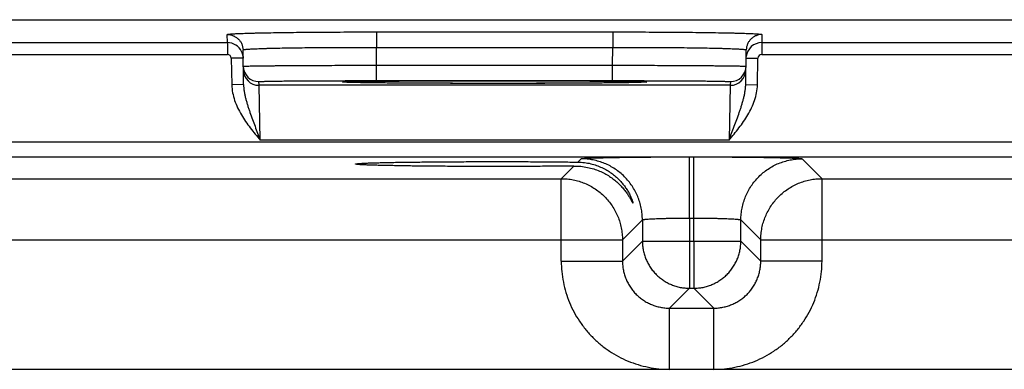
# Model space of a CAD drawing. Header units: inches. Extents: x 0 to 34, y 0 to 22.
# Tile 118 of 129: x 22.382 to 23.637, y 18.487 to 18.933. Entities that reach past the tile are written whole.
import ezdxf

# ---------------------------------------------------------------- set-up
doc = ezdxf.new("R2010")
doc.units = ezdxf.units.IN
doc.header["$LTSCALE"] = 1.87
doc.header["$MEASUREMENT"] = 0
doc.layers.get('0').update_dxf_attribs({"linetype": 'CONTINUOUS'})

msp = doc.modelspace()

# ---------------------------------------------------------------- linework, layer by layer
at = {"color": 7, "linetype": 'CONTINUOUS'}
for p, q in [((13.0527, 18.9325), (24.7249, 18.9325)), ((22.6469, 18.9033), (22.6468, 18.9136)), ((22.8367, 18.9169), (23.1382, 18.9169)), ((22.8367, 18.9169), (22.8367, 18.8973)), ((23.1382, 18.9169), (23.1382, 18.8973)), ((23.3281, 18.9136), (23.3279, 18.9033)), ((22.2729, 18.9033), (22.6469, 18.9033)), ((22.6469, 18.9033), (22.6469, 18.8883)), ((22.8367, 18.8973), (23.1382, 18.8973)), ((22.8371, 18.8745), (22.8367, 18.8973)), ((23.1378, 18.8745), (23.1382, 18.8973)), ((23.3279, 18.9033), (23.7019, 18.9033)), ((23.3279, 18.9033), (23.3279, 18.8883)), ((22.2729, 18.8883), (22.6469, 18.8883)), ((22.6669, 18.8837), (22.6519, 18.8834)), ((22.6519, 18.8834), (22.6525, 18.8495)), ((22.6675, 18.8498), (22.6668, 18.894)), ((22.6668, 18.8855), (22.6669, 18.8837)), ((23.3074, 18.8498), (23.3081, 18.894)), ((23.3079, 18.8837), (23.3081, 18.8854)), ((23.3079, 18.8837), (23.3229, 18.8834)), ((23.3223, 18.8495), (23.3229, 18.8834)), ((23.3279, 18.8883), (23.7019, 18.8883)), ((22.8371, 18.8745), (23.1378, 18.8745)), ((22.8371, 18.8549), (22.8371, 18.8745)), ((23.1378, 18.8549), (23.1378, 18.8745)), ((22.6675, 18.8498), (22.6525, 18.8495)), ((22.6872, 18.8489), (22.6871, 18.8536)), ((23.2877, 18.8489), (22.6872, 18.8489)), ((22.6888, 18.7789), (22.6872, 18.8489)), ((22.7937, 18.853), (22.7965, 18.8533)), ((22.7965, 18.8528), (22.7937, 18.853)), ((22.8132, 18.8523), (22.7965, 18.8528)), ((22.7984, 18.8527), (22.7977, 18.8527)), ((22.7994, 18.8526), (22.7984, 18.8527)), ((22.8005, 18.8526), (22.7994, 18.8526)), ((22.8024, 18.8525), (22.8005, 18.8526)), ((22.8046, 18.8525), (22.8024, 18.8525)), ((22.8072, 18.8524), (22.8046, 18.8525)), ((22.8102, 18.8524), (22.8072, 18.8524)), ((22.8135, 18.8523), (22.8102, 18.8524)), ((22.8173, 18.8522), (22.8135, 18.8523)), ((22.8216, 18.8522), (22.8173, 18.8522)), ((22.8263, 18.8521), (22.8216, 18.8522)), ((22.8316, 18.852), (22.8263, 18.8521)), ((22.8374, 18.852), (22.8316, 18.852)), ((22.8371, 18.8549), (23.1378, 18.8549)), ((22.8438, 18.8519), (22.8374, 18.852)), ((22.8508, 18.8518), (22.8438, 18.8519)), ((22.8585, 18.8518), (22.8508, 18.8518)), ((22.8668, 18.8517), (22.8585, 18.8518)), ((22.8757, 18.8517), (22.8668, 18.8517)), ((22.8854, 18.8516), (22.8757, 18.8517)), ((22.8958, 18.8516), (22.8854, 18.8516)), ((22.9068, 18.8515), (22.8958, 18.8516)), ((22.9186, 18.8515), (22.9068, 18.8515)), ((22.9311, 18.8514), (22.9186, 18.8515)), ((22.9443, 18.8514), (22.9311, 18.8514)), ((22.9582, 18.8514), (22.9443, 18.8514)), ((22.9729, 18.8514), (22.9582, 18.8514)), ((22.9833, 18.8514), (22.9729, 18.8514)), ((22.9941, 18.8514), (22.9833, 18.8514)), ((23.0052, 18.8514), (22.9941, 18.8514)), ((23.0167, 18.8514), (23.0052, 18.8514)), ((23.0283, 18.8514), (23.0167, 18.8514)), ((23.0399, 18.8514), (23.0283, 18.8514)), ((23.0512, 18.8514), (23.0399, 18.8514)), ((23.0619, 18.8515), (23.0512, 18.8514)), ((23.0719, 18.8515), (23.0619, 18.8515)), ((23.0812, 18.8516), (23.0719, 18.8515)), ((23.0899, 18.8516), (23.0812, 18.8516)), ((23.098, 18.8517), (23.0899, 18.8516)), ((23.1057, 18.8517), (23.098, 18.8517)), ((23.1128, 18.8518), (23.1057, 18.8517)), ((23.1194, 18.8518), (23.1128, 18.8518)), ((23.1282, 18.8519), (23.1194, 18.8518)), ((23.1357, 18.852), (23.1282, 18.8519)), ((23.1425, 18.852), (23.1357, 18.852)), ((23.1485, 18.8521), (23.1425, 18.852)), ((23.1538, 18.8522), (23.1485, 18.8521)), ((23.1585, 18.8523), (23.1538, 18.8522)), ((23.1627, 18.8523), (23.1585, 18.8523)), ((23.1784, 18.8528), (23.1617, 18.8523)), ((23.1663, 18.8524), (23.1627, 18.8523)), ((23.1694, 18.8525), (23.1663, 18.8524)), ((23.172, 18.8525), (23.1694, 18.8525)), ((23.1742, 18.8526), (23.172, 18.8525)), ((23.1759, 18.8527), (23.1742, 18.8526)), ((23.1769, 18.8527), (23.1759, 18.8527)), ((23.1777, 18.8527), (23.1769, 18.8527)), ((23.1783, 18.8528), (23.1777, 18.8527)), ((23.1784, 18.8533), (23.1812, 18.853)), ((23.1812, 18.853), (23.1784, 18.8528)), ((23.2877, 18.8489), (23.2861, 18.7789)), ((23.2878, 18.8536), (23.2877, 18.8489)), ((23.3074, 18.8498), (23.3223, 18.8495)), ((16.1328, 18.7767), (24.4912, 18.7767)), ((23.2861, 18.7789), (22.6888, 18.7789)), ((16.1328, 18.7577), (24.4912, 18.7577)), ((23.2357, 18.7577), (23.2412, 18.7577)), ((23.2357, 18.6797), (23.2357, 18.7577)), ((23.2412, 18.6797), (23.2412, 18.7577)), ((23.0723, 18.7299), (23.0884, 18.746)), ((23.0935, 18.751), (23.0977, 18.7553)), ((23.3792, 18.7553), (23.4046, 18.7299)), ((22.3496, 18.7299), (23.0723, 18.7299)), ((23.0723, 18.6249), (23.0723, 18.7299)), ((23.4046, 18.7299), (24.1273, 18.7299)), ((23.4046, 18.6249), (23.4046, 18.7299)), ((23.1757, 18.6773), (23.1503, 18.6519)), ((23.1757, 18.6773), (23.1757, 18.6503)), ((23.2357, 18.6797), (23.2412, 18.6797)), ((23.2357, 18.6797), (23.2357, 18.6503)), ((23.2412, 18.6503), (23.2412, 18.6797)), ((23.3012, 18.6503), (23.3012, 18.6773)), ((23.3012, 18.6773), (23.3266, 18.6519)), ((22.2716, 18.6519), (23.1503, 18.6519)), ((23.1503, 18.6519), (23.1503, 18.6249)), ((23.1757, 18.6503), (23.1503, 18.6249)), ((23.1757, 18.6503), (23.3012, 18.6503)), ((23.2357, 18.6503), (23.2357, 18.5903)), ((23.2412, 18.6503), (23.2412, 18.5903)), ((23.3012, 18.6503), (23.3266, 18.6249)), ((23.3266, 18.6519), (24.2053, 18.6519)), ((23.3266, 18.6249), (23.3266, 18.6519)), ((23.0723, 18.6249), (23.1503, 18.6249)), ((23.4046, 18.6249), (23.3266, 18.6249)), ((23.2357, 18.5903), (23.2103, 18.5649)), ((23.2357, 18.5903), (23.2412, 18.5903)), ((23.2412, 18.5903), (23.2666, 18.5649)), ((23.2103, 18.5649), (23.2666, 18.5649)), ((23.2103, 18.4869), (23.2103, 18.5649)), ((23.2666, 18.4869), (23.2666, 18.5649)), ((24.3759, 18.4869), (16.2656, 18.4869))]:
    msp.add_line(p, q, dxfattribs=at)
for points in [[(22.7977, 18.8527), (22.797, 18.8528), (22.7967, 18.8528), (22.7965, 18.8528), (22.7963, 18.8528), (22.7961, 18.8528), (22.796, 18.8528), (22.7959, 18.8528)], [(23.179, 18.8528), (23.1789, 18.8528), (23.1788, 18.8528), (23.1787, 18.8528), (23.1785, 18.8528), (23.1783, 18.8528)]]:
    msp.add_lwpolyline(points, dxfattribs=at)
for centre, radius, start, end in [((22.6469, 18.8833), 0.02, 25.9251, 90.0014), ((23.3279, 18.8833), 0.02, 89.9975, 173.8846), ((22.6469, 18.8833), 0.005, 0.9954, 89.9951), ((22.647, 18.8833), 0.02, 6.2462, 25.9243), ((23.3279, 18.8833), 0.005, 90.0049, 179.0046), ((22.6871, 18.8736), 0.02, 181, 270.0008), ((23.2878, 18.8736), 0.02, 269.9992, 359), ((22.6872, 18.8689), 0.02, 181.0012, 270.0012), ((23.2877, 18.8689), 0.02, 269.9987, 358.9988)]:
    msp.add_arc(centre, radius, start, end, dxfattribs=at)
for points, knots in [([(22.6468, 18.9136), (22.6468, 18.9137), (22.6468, 18.9137), (22.6469, 18.9138), (22.647, 18.9138), (22.6471, 18.9138), (22.6473, 18.9139), (22.6475, 18.9139), (22.6478, 18.914), (22.6482, 18.914), (22.6491, 18.9142), (22.6506, 18.9143), (22.6526, 18.9144), (22.6551, 18.9146), (22.658, 18.9148), (22.6613, 18.9149), (22.6651, 18.9151), (22.6693, 18.9152), (22.6739, 18.9153), (22.6789, 18.9155), (22.6842, 18.9156), (22.6921, 18.9158), (22.7028, 18.916), (22.7165, 18.9162), (22.7315, 18.9164), (22.7474, 18.9166), (22.7642, 18.9167), (22.7817, 18.9168), (22.7997, 18.9169), (22.8181, 18.9169), (22.8305, 18.9169), (22.8367, 18.9169)], [0, 0, 0, 0, 0.000519, 0.000948, 0.001513, 0.002219, 0.003069, 0.004065, 0.005208, 0.007936, 0.011254, 0.019663, 0.030423, 0.043512, 0.0589, 0.076552, 0.096426, 0.118476, 0.142648, 0.168886, 0.197126, 0.227301, 0.29316, 0.365831, 0.444614, 0.528751, 0.617431, 0.709798, 0.804964, 0.902009, 1, 1, 1, 1]), ([(22.6468, 18.9136), (22.6481, 18.9136), (22.6507, 18.9134), (22.6544, 18.9123), (22.6578, 18.9104), (22.6609, 18.908), (22.6634, 18.905), (22.6653, 18.9016), (22.6664, 18.8979), (22.6667, 18.8953), (22.6668, 18.894)], [0, 0, 0, 0, 0.125013, 0.250016, 0.375023, 0.500024, 0.625022, 0.750018, 0.875005, 1, 1, 1, 1]), ([(23.1382, 18.9169), (23.1444, 18.9169), (23.1568, 18.9169), (23.1752, 18.9169), (23.1932, 18.9168), (23.2107, 18.9167), (23.2275, 18.9166), (23.2434, 18.9164), (23.2583, 18.9162), (23.2721, 18.916), (23.2828, 18.9158), (23.2907, 18.9156), (23.296, 18.9155), (23.301, 18.9153), (23.3056, 18.9152), (23.3098, 18.9151), (23.3135, 18.9149), (23.3169, 18.9148), (23.3198, 18.9146), (23.3223, 18.9144), (23.3243, 18.9143), (23.3258, 18.9142), (23.3267, 18.914), (23.3271, 18.914), (23.3274, 18.9139), (23.3276, 18.9139), (23.3278, 18.9138), (23.3279, 18.9138), (23.328, 18.9138), (23.3281, 18.9137), (23.3281, 18.9137), (23.3281, 18.9136)], [0, 0, 0, 0, 0.09799, 0.195034, 0.290199, 0.382567, 0.471247, 0.555384, 0.634167, 0.706838, 0.772697, 0.802872, 0.831112, 0.85735, 0.881523, 0.903573, 0.923447, 0.941099, 0.956487, 0.969576, 0.980336, 0.988745, 0.992064, 0.994792, 0.995935, 0.996931, 0.997781, 0.998487, 0.999052, 0.999481, 1, 1, 1, 1]), ([(23.3281, 18.9136), (23.3268, 18.9136), (23.3242, 18.9134), (23.3205, 18.9123), (23.317, 18.9104), (23.314, 18.908), (23.3115, 18.905), (23.3096, 18.9016), (23.3084, 18.8979), (23.3081, 18.8953), (23.3081, 18.894)], [0, 0, 0, 0, 0.125013, 0.250016, 0.375023, 0.500024, 0.625022, 0.750018, 0.875005, 1, 1, 1, 1]), ([(22.6668, 18.894), (22.6668, 18.894), (22.6668, 18.894), (22.6668, 18.8941), (22.6669, 18.8941), (22.667, 18.8942), (22.6671, 18.8942), (22.6672, 18.8942), (22.6674, 18.8943), (22.6677, 18.8944), (22.6681, 18.8944), (22.6686, 18.8945), (22.6693, 18.8946), (22.6704, 18.8947), (22.672, 18.8949), (22.6742, 18.895), (22.6768, 18.8952), (22.6798, 18.8954), (22.6832, 18.8955), (22.6869, 18.8957), (22.691, 18.8958), (22.6955, 18.896), (22.7003, 18.8961), (22.7073, 18.8963), (22.7169, 18.8965), (22.7292, 18.8967), (22.7425, 18.8969), (22.7568, 18.897), (22.7718, 18.8972), (22.7875, 18.8972), (22.8036, 18.8973), (22.8201, 18.8973), (22.8311, 18.8973), (22.8367, 18.8973)], [0, 0, 0, 0, 0.000273, 0.000618, 0.001073, 0.001657, 0.002378, 0.00324, 0.004246, 0.005398, 0.008139, 0.011468, 0.015385, 0.01989, 0.030657, 0.043749, 0.059137, 0.076787, 0.096658, 0.118702, 0.142868, 0.169098, 0.19733, 0.227496, 0.293336, 0.365986, 0.444748, 0.528864, 0.617522, 0.709867, 0.80501, 0.902032, 1, 1, 1, 1]), ([(23.1382, 18.8973), (23.1438, 18.8973), (23.1548, 18.8973), (23.1713, 18.8973), (23.1874, 18.8972), (23.2031, 18.8972), (23.2181, 18.897), (23.2323, 18.8969), (23.2457, 18.8967), (23.258, 18.8965), (23.2676, 18.8963), (23.2746, 18.8961), (23.2794, 18.896), (23.2839, 18.8958), (23.288, 18.8957), (23.2917, 18.8955), (23.2951, 18.8954), (23.2981, 18.8952), (23.3007, 18.895), (23.3029, 18.8949), (23.3045, 18.8947), (23.3056, 18.8946), (23.3063, 18.8945), (23.3068, 18.8944), (23.3072, 18.8944), (23.3075, 18.8943), (23.3077, 18.8942), (23.3078, 18.8942), (23.3079, 18.8942), (23.308, 18.8941), (23.3081, 18.8941), (23.3081, 18.894), (23.3081, 18.894), (23.3081, 18.894)], [0, 0, 0, 0, 0.097967, 0.194987, 0.29013, 0.382476, 0.471134, 0.555249, 0.634012, 0.706662, 0.772503, 0.802669, 0.8309, 0.857131, 0.881297, 0.903341, 0.923212, 0.940862, 0.95625, 0.969342, 0.980109, 0.984615, 0.988532, 0.991861, 0.994602, 0.995754, 0.99676, 0.997622, 0.998343, 0.998927, 0.999382, 0.999727, 1, 1, 1, 1]), ([(22.6671, 18.8732), (22.6671, 18.8732), (22.6671, 18.8732), (22.6672, 18.8733), (22.6672, 18.8733), (22.6673, 18.8733), (22.6675, 18.8733), (22.6676, 18.8733), (22.6678, 18.8733), (22.668, 18.8733), (22.6684, 18.8734), (22.669, 18.8734), (22.6697, 18.8734), (22.6704, 18.8734), (22.6713, 18.8735), (22.6722, 18.8735), (22.6733, 18.8735), (22.6749, 18.8735), (22.6772, 18.8736), (22.6802, 18.8736), (22.6836, 18.8737), (22.6873, 18.8737), (22.6914, 18.8738), (22.6959, 18.8738), (22.7007, 18.8739), (22.7058, 18.8739), (22.7112, 18.874), (22.7191, 18.874), (22.7296, 18.8741), (22.7429, 18.8742), (22.7572, 18.8743), (22.7722, 18.8743), (22.7879, 18.8744), (22.804, 18.8745), (22.8205, 18.8745), (22.8315, 18.8745), (22.8371, 18.8745)], [0, 0, 0, 0, 0.000102, 0.000337, 0.000718, 0.001248, 0.001928, 0.002757, 0.003735, 0.004864, 0.007569, 0.010872, 0.014769, 0.01926, 0.024341, 0.030009, 0.036262, 0.043095, 0.058485, 0.076143, 0.096027, 0.118088, 0.142275, 0.168528, 0.196785, 0.226977, 0.259032, 0.292873, 0.365582, 0.444403, 0.528577, 0.617294, 0.709697, 0.804897, 0.901976, 1, 1, 1, 1]), ([(23.1378, 18.8745), (23.1434, 18.8745), (23.1544, 18.8745), (23.1709, 18.8745), (23.187, 18.8744), (23.2026, 18.8743), (23.2177, 18.8743), (23.2319, 18.8742), (23.2453, 18.8741), (23.2558, 18.874), (23.2636, 18.874), (23.2691, 18.8739), (23.2742, 18.8739), (23.279, 18.8738), (23.2835, 18.8738), (23.2876, 18.8737), (23.2913, 18.8737), (23.2947, 18.8736), (23.2977, 18.8736), (23.3, 18.8735), (23.3016, 18.8735), (23.3026, 18.8735), (23.3036, 18.8735), (23.3045, 18.8734), (23.3052, 18.8734), (23.3059, 18.8734), (23.3065, 18.8734), (23.3069, 18.8733), (23.3071, 18.8733), (23.3073, 18.8733), (23.3074, 18.8733), (23.3075, 18.8733), (23.3076, 18.8733), (23.3077, 18.8733), (23.3077, 18.8732), (23.3078, 18.8732), (23.3078, 18.8732)], [0, 0, 0, 0, 0.098024, 0.195103, 0.290303, 0.382706, 0.471422, 0.555597, 0.634418, 0.707127, 0.740968, 0.773023, 0.803215, 0.831472, 0.857725, 0.881911, 0.903973, 0.923857, 0.941515, 0.956905, 0.963738, 0.96999, 0.975659, 0.98074, 0.985231, 0.989128, 0.992431, 0.995136, 0.996265, 0.997243, 0.998072, 0.998752, 0.999282, 0.999663, 0.999898, 1, 1, 1, 1]), ([(22.6525, 18.8495), (22.6526, 18.8462), (22.6533, 18.8394), (22.6559, 18.8296), (22.6598, 18.8202), (22.6646, 18.8113), (22.6701, 18.8028), (22.678, 18.7919), (22.6845, 18.7841), (22.6888, 18.7789)], [0, 0, 0, 0, 0.124933, 0.249902, 0.3749, 0.499915, 0.624939, 0.749965, 1, 1, 1, 1]), ([(22.6675, 18.8498), (22.6676, 18.8483), (22.6677, 18.8452), (22.6683, 18.8407), (22.6692, 18.8362), (22.6702, 18.8318), (22.6715, 18.8274), (22.6728, 18.823), (22.6742, 18.8186), (22.6762, 18.8128), (22.6788, 18.8054), (22.6821, 18.7966), (22.6854, 18.7878), (22.6877, 18.7819), (22.6888, 18.7789)], [0, 0, 0, 0, 0.061502, 0.122892, 0.184246, 0.245639, 0.307141, 0.368817, 0.430722, 0.492897, 0.618154, 0.744608, 0.872038, 1, 1, 1, 1]), ([(22.6871, 18.8536), (22.6871, 18.8536), (22.6871, 18.8536), (22.6871, 18.8536), (22.6872, 18.8536), (22.6872, 18.8536), (22.6874, 18.8537), (22.6876, 18.8537), (22.6879, 18.8537), (22.6883, 18.8537), (22.6888, 18.8538), (22.6894, 18.8538), (22.69, 18.8538), (22.6908, 18.8539), (22.6916, 18.8539), (22.6926, 18.8539), (22.694, 18.854), (22.696, 18.854), (22.6986, 18.8541), (22.7016, 18.8541), (22.7049, 18.8542), (22.7085, 18.8543), (22.7125, 18.8543), (22.7167, 18.8544), (22.7229, 18.8544), (22.7314, 18.8545), (22.7422, 18.8546), (22.754, 18.8547), (22.7666, 18.8547), (22.7799, 18.8548), (22.7937, 18.8548), (22.8079, 18.8549), (22.8224, 18.8549), (22.8322, 18.8549), (22.8371, 18.8549)], [0, 0, 0, 0, 0.00013, 0.000237, 0.000379, 0.000768, 0.001304, 0.002819, 0.00493, 0.007639, 0.010943, 0.014842, 0.019334, 0.024415, 0.030084, 0.036336, 0.043169, 0.058557, 0.076213, 0.096095, 0.118154, 0.142337, 0.168587, 0.196841, 0.22703, 0.29292, 0.365622, 0.444438, 0.528606, 0.617317, 0.709715, 0.804909, 0.901982, 1, 1, 1, 1]), ([(22.7965, 18.8533), (22.797, 18.8534), (22.7982, 18.8534), (22.8011, 18.8535), (22.8055, 18.8536), (22.812, 18.8538), (22.8197, 18.8539), (22.8287, 18.854), (22.8432, 18.8542), (22.8638, 18.8544), (22.8912, 18.8545), (22.9216, 18.8546), (22.954, 18.8547), (22.9874, 18.8547), (23.0209, 18.8547), (23.0533, 18.8546), (23.0837, 18.8545), (23.1111, 18.8544), (23.1317, 18.8542), (23.1461, 18.854), (23.1552, 18.8539), (23.1629, 18.8538), (23.1693, 18.8536), (23.1738, 18.8535), (23.1767, 18.8534), (23.1779, 18.8534), (23.1784, 18.8533)], [0, 0, 0, 0, 0.004224, 0.009397, 0.022551, 0.039368, 0.059719, 0.083444, 0.11036, 0.17293, 0.245514, 0.325887, 0.411593, 0.500005, 0.588416, 0.674122, 0.754494, 0.827077, 0.889646, 0.916561, 0.940285, 0.960635, 0.977451, 0.990604, 0.995777, 1, 1, 1, 1]), ([(23.1617, 18.8523), (23.1572, 18.8522), (23.1472, 18.8521), (23.1306, 18.8519), (23.1113, 18.8517), (23.0896, 18.8516), (23.0658, 18.8515), (23.0316, 18.8514), (22.9874, 18.8513), (22.9433, 18.8514), (22.909, 18.8515), (22.8853, 18.8516), (22.8635, 18.8517), (22.8442, 18.8519), (22.8277, 18.8521), (22.8177, 18.8522), (22.8132, 18.8523)], [0, 0, 0, 0, 0.038734, 0.086467, 0.142276, 0.205068, 0.273616, 0.346585, 0.500024, 0.65346, 0.726425, 0.794967, 0.857753, 0.913553, 0.961276, 1, 1, 1, 1]), ([(23.1378, 18.8549), (23.1427, 18.8549), (23.1525, 18.8549), (23.167, 18.8549), (23.1812, 18.8548), (23.195, 18.8548), (23.2083, 18.8547), (23.2209, 18.8547), (23.2327, 18.8546), (23.2435, 18.8545), (23.252, 18.8544), (23.2582, 18.8544), (23.2624, 18.8543), (23.2663, 18.8543), (23.27, 18.8542), (23.2733, 18.8541), (23.2762, 18.8541), (23.2789, 18.854), (23.2809, 18.854), (23.2823, 18.8539), (23.2832, 18.8539), (23.2841, 18.8539), (23.2849, 18.8538), (23.2855, 18.8538), (23.2861, 18.8538), (23.2866, 18.8537), (23.287, 18.8537), (23.2873, 18.8537), (23.2875, 18.8537), (23.2877, 18.8536), (23.2877, 18.8536), (23.2877, 18.8536), (23.2878, 18.8536), (23.2878, 18.8536), (23.2878, 18.8536)], [0, 0, 0, 0, 0.098018, 0.195091, 0.290285, 0.382683, 0.471394, 0.555562, 0.634378, 0.70708, 0.77297, 0.803159, 0.831413, 0.857663, 0.881846, 0.903905, 0.923787, 0.941443, 0.956831, 0.963664, 0.969916, 0.975585, 0.980666, 0.985158, 0.989057, 0.992361, 0.99507, 0.997181, 0.998696, 0.999232, 0.999621, 0.999763, 0.99987, 1, 1, 1, 1]), ([(23.2861, 18.7789), (23.2872, 18.7819), (23.2895, 18.7878), (23.2928, 18.7966), (23.2961, 18.8054), (23.2987, 18.8128), (23.3007, 18.8186), (23.3021, 18.823), (23.3034, 18.8274), (23.3046, 18.8318), (23.3057, 18.8362), (23.3065, 18.8407), (23.3071, 18.8452), (23.3073, 18.8483), (23.3074, 18.8498)], [0, 0, 0, 0, 0.127964, 0.255396, 0.381848, 0.507103, 0.569277, 0.631182, 0.692857, 0.754358, 0.815751, 0.877104, 0.938497, 1, 1, 1, 1]), ([(23.2861, 18.7789), (23.2904, 18.7841), (23.299, 18.7945), (23.3087, 18.8083), (23.3151, 18.8202), (23.3189, 18.8296), (23.3216, 18.8394), (23.3223, 18.8462), (23.3223, 18.8495)], [0, 0, 0, 0, 0.250063, 0.500025, 0.625051, 0.75006, 0.875044, 1, 1, 1, 1]), ([(23.0977, 18.7553), (23.0977, 18.7553), (23.0977, 18.7553), (23.0978, 18.7554), (23.098, 18.7554), (23.0983, 18.7555), (23.0986, 18.7555), (23.099, 18.7556), (23.0995, 18.7556), (23.1001, 18.7557), (23.1011, 18.7558), (23.1024, 18.7559), (23.1043, 18.756), (23.1065, 18.7561), (23.109, 18.7562), (23.1118, 18.7563), (23.1149, 18.7564), (23.1182, 18.7565), (23.1233, 18.7566), (23.1302, 18.7568), (23.1392, 18.757), (23.1492, 18.7571), (23.16, 18.7573), (23.1715, 18.7574), (23.1836, 18.7575), (23.1962, 18.7576), (23.2136, 18.7576), (23.2268, 18.7577), (23.2357, 18.7577)], [0, 0, 0, 0, 0.000355, 0.000837, 0.002209, 0.004149, 0.006664, 0.009757, 0.013429, 0.017678, 0.022503, 0.03387, 0.047507, 0.063384, 0.081464, 0.101704, 0.124059, 0.148476, 0.174897, 0.233499, 0.299318, 0.371733, 0.450064, 0.533573, 0.621475, 0.712942, 0.807114, 1, 1, 1, 1]), ([(23.2412, 18.7577), (23.2501, 18.7577), (23.2633, 18.7576), (23.2807, 18.7576), (23.2933, 18.7575), (23.3054, 18.7574), (23.3169, 18.7573), (23.3277, 18.7571), (23.3377, 18.757), (23.3467, 18.7568), (23.3537, 18.7566), (23.3587, 18.7565), (23.3621, 18.7564), (23.3651, 18.7563), (23.3679, 18.7562), (23.3704, 18.7561), (23.3726, 18.756), (23.3745, 18.7559), (23.3758, 18.7558), (23.3768, 18.7557), (23.3774, 18.7556), (23.3779, 18.7556), (23.3783, 18.7555), (23.3786, 18.7555), (23.3789, 18.7554), (23.3791, 18.7554), (23.3792, 18.7553), (23.3792, 18.7553), (23.3792, 18.7553)], [0, 0, 0, 0, 0.192886, 0.287058, 0.378525, 0.466427, 0.549936, 0.628267, 0.700682, 0.766501, 0.825103, 0.851524, 0.875941, 0.898296, 0.918536, 0.936616, 0.952493, 0.96613, 0.977497, 0.982322, 0.986571, 0.990243, 0.993336, 0.995851, 0.997791, 0.999163, 0.999645, 1, 1, 1, 1]), ([(22.8103, 18.7486), (22.8103, 18.7486), (22.8103, 18.7486), (22.8103, 18.7486), (22.8104, 18.7487), (22.8105, 18.7487), (22.8107, 18.7488), (22.8109, 18.7488), (22.8112, 18.7489), (22.8116, 18.7489), (22.8121, 18.749), (22.813, 18.7491), (22.8141, 18.7492), (22.8155, 18.7493), (22.8171, 18.7494), (22.8188, 18.7495), (22.8208, 18.7496), (22.823, 18.7497), (22.8262, 18.7499), (22.8308, 18.75), (22.8369, 18.7502), (22.8437, 18.7504), (22.8511, 18.7505), (22.8592, 18.7507), (22.868, 18.7509), (22.8773, 18.751), (22.8871, 18.7511), (22.8974, 18.7512), (22.912, 18.7514), (22.931, 18.7515), (22.9545, 18.7516), (22.9786, 18.7517), (23.003, 18.7517), (23.027, 18.7516), (23.0503, 18.7515), (23.0723, 18.7513), (23.0866, 18.7511), (23.0935, 18.751)], [0, 0, 0, 0, 0.000209, 0.000358, 0.000546, 0.001049, 0.001729, 0.00259, 0.003633, 0.004859, 0.006268, 0.009633, 0.013727, 0.018544, 0.024081, 0.030333, 0.037297, 0.044967, 0.053336, 0.072126, 0.09356, 0.11752, 0.143896, 0.172573, 0.203432, 0.236318, 0.271061, 0.307488, 0.345431, 0.425166, 0.50874, 0.59454, 0.68094, 0.766286, 0.848961, 0.927356, 1, 1, 1, 1]), ([(23.0884, 18.746), (23.0815, 18.7459), (23.0673, 18.7458), (23.0452, 18.7456), (23.0221, 18.7455), (22.9984, 18.7455), (22.9745, 18.7455), (22.9508, 18.7455), (22.9277, 18.7456), (22.9092, 18.7458), (22.895, 18.7459), (22.885, 18.746), (22.8754, 18.7462), (22.8663, 18.7463), (22.8579, 18.7465), (22.85, 18.7466), (22.8427, 18.7468), (22.8361, 18.747), (22.8303, 18.7471), (22.8258, 18.7473), (22.8226, 18.7474), (22.8205, 18.7475), (22.8186, 18.7476), (22.8169, 18.7477), (22.8154, 18.7478), (22.814, 18.7479), (22.8129, 18.748), (22.8121, 18.7481), (22.8116, 18.7482), (22.8112, 18.7482), (22.8109, 18.7483), (22.8107, 18.7483), (22.8105, 18.7484), (22.8104, 18.7484), (22.8103, 18.7485), (22.8103, 18.7485), (22.8103, 18.7485), (22.8103, 18.7486)], [0, 0, 0, 0, 0.074293, 0.153928, 0.237437, 0.323253, 0.409804, 0.495487, 0.578731, 0.65797, 0.695627, 0.731753, 0.766183, 0.798751, 0.82929, 0.857658, 0.883742, 0.907432, 0.928619, 0.947189, 0.95546, 0.963041, 0.969925, 0.976108, 0.981586, 0.986354, 0.990409, 0.993746, 0.995144, 0.996363, 0.997401, 0.998259, 0.99894, 0.999445, 0.999635, 0.999787, 1, 1, 1, 1]), ([(23.0884, 18.746), (23.0914, 18.7461), (23.0973, 18.7458), (23.1057, 18.7445), (23.1136, 18.7425), (23.121, 18.7398), (23.1277, 18.7366), (23.1338, 18.733), (23.1394, 18.729), (23.1443, 18.7248), (23.1487, 18.7204), (23.1519, 18.7167), (23.1543, 18.7137), (23.1558, 18.7116), (23.1573, 18.7095), (23.1586, 18.7074), (23.1595, 18.7058), (23.1603, 18.7045), (23.1608, 18.7037), (23.1612, 18.7028), (23.1616, 18.702), (23.162, 18.7013), (23.1624, 18.7007), (23.1627, 18.7001), (23.1629, 18.6997), (23.1631, 18.6993), (23.1632, 18.6991), (23.1633, 18.699), (23.1634, 18.6988), (23.1635, 18.6987), (23.1635, 18.6986), (23.1636, 18.6985), (23.1636, 18.6985), (23.1637, 18.6985), (23.1637, 18.6985), (23.1637, 18.6985), (23.1637, 18.6985), (23.1637, 18.6985), (23.1637, 18.6986), (23.1637, 18.6986), (23.1637, 18.6986)], [0, 0, 0, 0, 0.095036, 0.185774, 0.272361, 0.354992, 0.433935, 0.509432, 0.581659, 0.650679, 0.716409, 0.778522, 0.80806, 0.83646, 0.863591, 0.889262, 0.913245, 0.924502, 0.935209, 0.945315, 0.954759, 0.96347, 0.971381, 0.978418, 0.984503, 0.987164, 0.989559, 0.99168, 0.99352, 0.995073, 0.996337, 0.997307, 0.997994, 0.998241, 0.998438, 0.998607, 0.998782, 0.998994, 0.999263, 1, 1, 1, 1]), ([(23.0935, 18.751), (23.0963, 18.751), (23.1018, 18.7506), (23.1098, 18.7492), (23.1173, 18.747), (23.1242, 18.7441), (23.1305, 18.7408), (23.1362, 18.7371), (23.1414, 18.733), (23.146, 18.7287), (23.15, 18.7242), (23.1536, 18.7197), (23.1561, 18.7158), (23.1579, 18.7128), (23.1591, 18.7106), (23.1601, 18.7085), (23.1611, 18.7065), (23.1618, 18.7046), (23.1625, 18.7029), (23.163, 18.7016), (23.1633, 18.7007), (23.1634, 18.7001), (23.1636, 18.6996), (23.1637, 18.6992), (23.1637, 18.6989), (23.1637, 18.6987), (23.1637, 18.6986), (23.1637, 18.6986)], [0, 0, 0, 0, 0.090628, 0.177134, 0.259748, 0.33876, 0.414494, 0.487222, 0.557148, 0.624372, 0.688857, 0.750389, 0.808595, 0.836265, 0.862816, 0.888076, 0.911812, 0.933731, 0.953447, 0.97049, 0.977837, 0.984305, 0.989819, 0.994307, 0.997713, 0.998998, 1, 1, 1, 1]), ([(23.1757, 18.6773), (23.1757, 18.6799), (23.1754, 18.685), (23.1743, 18.6925), (23.1724, 18.7), (23.1698, 18.7072), (23.1666, 18.7141), (23.1626, 18.7207), (23.1581, 18.7268), (23.1529, 18.7325), (23.1472, 18.7377), (23.1411, 18.7422), (23.1345, 18.7462), (23.1276, 18.7495), (23.1204, 18.752), (23.1129, 18.7539), (23.1054, 18.755), (23.1002, 18.7553), (23.0977, 18.7553)], [0, 0, 0, 0, 0.062494, 0.124992, 0.18749, 0.24999, 0.312491, 0.374994, 0.437497, 0.5, 0.562503, 0.625006, 0.687509, 0.75001, 0.81251, 0.875008, 0.937506, 1, 1, 1, 1]), ([(23.3012, 18.6773), (23.3012, 18.6799), (23.3015, 18.685), (23.3026, 18.6925), (23.3045, 18.7), (23.3071, 18.7072), (23.3103, 18.7141), (23.3143, 18.7207), (23.3188, 18.7268), (23.324, 18.7325), (23.3297, 18.7377), (23.3358, 18.7422), (23.3424, 18.7462), (23.3493, 18.7495), (23.3565, 18.752), (23.364, 18.7539), (23.3716, 18.755), (23.3767, 18.7553), (23.3792, 18.7553)], [0, 0, 0, 0, 0.062494, 0.124992, 0.18749, 0.24999, 0.312491, 0.374994, 0.437497, 0.5, 0.562503, 0.625006, 0.687509, 0.75001, 0.81251, 0.875008, 0.937506, 1, 1, 1, 1]), ([(23.0723, 18.7299), (23.0749, 18.7299), (23.08, 18.7297), (23.0876, 18.7285), (23.095, 18.7267), (23.1022, 18.7241), (23.1091, 18.7208), (23.1157, 18.7169), (23.1219, 18.7123), (23.1275, 18.7072), (23.1327, 18.7015), (23.1373, 18.6953), (23.1412, 18.6887), (23.1445, 18.6818), (23.1471, 18.6746), (23.1489, 18.6672), (23.1501, 18.6596), (23.1503, 18.6545), (23.1503, 18.6519)], [0, 0, 0, 0, 0.062494, 0.124992, 0.18749, 0.24999, 0.312491, 0.374994, 0.437497, 0.5, 0.562503, 0.625006, 0.687509, 0.75001, 0.81251, 0.875008, 0.937506, 1, 1, 1, 1]), ([(23.3266, 18.6519), (23.3266, 18.6545), (23.3268, 18.6596), (23.328, 18.6672), (23.3298, 18.6746), (23.3324, 18.6818), (23.3357, 18.6887), (23.3396, 18.6953), (23.3442, 18.7015), (23.3494, 18.7072), (23.355, 18.7123), (23.3612, 18.7169), (23.3678, 18.7208), (23.3747, 18.7241), (23.3819, 18.7267), (23.3893, 18.7285), (23.3969, 18.7297), (23.402, 18.7299), (23.4046, 18.7299)], [0, 0, 0, 0, 0.062494, 0.124992, 0.18749, 0.24999, 0.312491, 0.374994, 0.437497, 0.5, 0.562503, 0.625006, 0.687509, 0.75001, 0.81251, 0.875008, 0.937506, 1, 1, 1, 1]), ([(23.1757, 18.6773), (23.1757, 18.6773), (23.1757, 18.6774), (23.1758, 18.6774), (23.1759, 18.6775), (23.1761, 18.6776), (23.1765, 18.6777), (23.177, 18.6778), (23.1777, 18.6779), (23.1785, 18.678), (23.1795, 18.6781), (23.1806, 18.6782), (23.1818, 18.6783), (23.1837, 18.6785), (23.1863, 18.6786), (23.1898, 18.6788), (23.1937, 18.679), (23.1981, 18.6791), (23.2028, 18.6793), (23.2078, 18.6794), (23.213, 18.6795), (23.2185, 18.6796), (23.2261, 18.6796), (23.2318, 18.6797), (23.2357, 18.6797)], [0, 0, 0, 0, 0.001206, 0.00283, 0.004952, 0.007607, 0.014571, 0.023782, 0.035245, 0.048948, 0.064868, 0.082972, 0.103222, 0.125572, 0.176368, 0.234894, 0.300607, 0.372896, 0.451083, 0.534437, 0.622175, 0.713472, 0.807469, 1, 1, 1, 1]), ([(23.2412, 18.6797), (23.2451, 18.6797), (23.2508, 18.6796), (23.2584, 18.6796), (23.2639, 18.6795), (23.2692, 18.6794), (23.2741, 18.6793), (23.2788, 18.6791), (23.2832, 18.679), (23.2871, 18.6788), (23.2906, 18.6786), (23.2932, 18.6785), (23.2951, 18.6783), (23.2963, 18.6782), (23.2974, 18.6781), (23.2984, 18.678), (23.2992, 18.6779), (23.2999, 18.6778), (23.3004, 18.6777), (23.3008, 18.6776), (23.301, 18.6775), (23.3011, 18.6774), (23.3012, 18.6774), (23.3012, 18.6773), (23.3012, 18.6773)], [0, 0, 0, 0, 0.192531, 0.286528, 0.377825, 0.465563, 0.548917, 0.627104, 0.699393, 0.765106, 0.823632, 0.874428, 0.896778, 0.917028, 0.935132, 0.951052, 0.964755, 0.976218, 0.985429, 0.992393, 0.995048, 0.99717, 0.998794, 1, 1, 1, 1]), ([(23.1757, 18.6503), (23.1757, 18.6483), (23.1759, 18.6444), (23.1767, 18.6386), (23.1782, 18.6328), (23.1802, 18.6273), (23.1827, 18.622), (23.1857, 18.6169), (23.1892, 18.6122), (23.1932, 18.6078), (23.1976, 18.6038), (23.2023, 18.6003), (23.2073, 18.5973), (23.2127, 18.5948), (23.2182, 18.5928), (23.2239, 18.5913), (23.2298, 18.5905), (23.2337, 18.5903), (23.2357, 18.5903)], [0, 0, 0, 0, 0.062493, 0.124992, 0.18749, 0.24999, 0.312491, 0.374994, 0.437497, 0.5, 0.562503, 0.625006, 0.687509, 0.75001, 0.81251, 0.875008, 0.937507, 1, 1, 1, 1]), ([(23.2412, 18.5903), (23.2432, 18.5903), (23.2471, 18.5905), (23.253, 18.5913), (23.2587, 18.5928), (23.2642, 18.5948), (23.2696, 18.5973), (23.2746, 18.6003), (23.2793, 18.6038), (23.2837, 18.6078), (23.2877, 18.6122), (23.2912, 18.6169), (23.2942, 18.622), (23.2967, 18.6273), (23.2987, 18.6328), (23.3002, 18.6386), (23.301, 18.6444), (23.3012, 18.6483), (23.3012, 18.6503)], [0, 0, 0, 0, 0.062493, 0.124992, 0.18749, 0.24999, 0.312491, 0.374994, 0.437497, 0.5, 0.562503, 0.625006, 0.687509, 0.75001, 0.81251, 0.875008, 0.937507, 1, 1, 1, 1]), ([(23.0723, 18.6249), (23.0723, 18.6204), (23.0728, 18.6114), (23.0748, 18.5979), (23.0781, 18.5848), (23.0826, 18.572), (23.0884, 18.5598), (23.0954, 18.5481), (23.1035, 18.5372), (23.1126, 18.5272), (23.1226, 18.5181), (23.1335, 18.51), (23.1452, 18.503), (23.1574, 18.4972), (23.1702, 18.4927), (23.1833, 18.4894), (23.1968, 18.4874), (23.2058, 18.4869), (23.2103, 18.4869)], [0, 0, 0, 0, 0.0625, 0.124999, 0.1875, 0.25, 0.3125, 0.375, 0.4375, 0.5, 0.5625, 0.625, 0.6875, 0.75, 0.8125, 0.875001, 0.9375, 1, 1, 1, 1]), ([(23.1503, 18.6249), (23.1503, 18.6229), (23.1505, 18.619), (23.1514, 18.6132), (23.1528, 18.6075), (23.1548, 18.6019), (23.1573, 18.5966), (23.1603, 18.5915), (23.1638, 18.5868), (23.1678, 18.5824), (23.1722, 18.5784), (23.1769, 18.5749), (23.182, 18.5719), (23.1873, 18.5694), (23.1929, 18.5674), (23.1986, 18.566), (23.2044, 18.5651), (23.2083, 18.5649), (23.2103, 18.5649)], [0, 0, 0, 0, 0.062491, 0.124985, 0.187483, 0.249983, 0.312485, 0.374989, 0.437494, 0.5, 0.562506, 0.625011, 0.687515, 0.750017, 0.812517, 0.875015, 0.937509, 1, 1, 1, 1]), ([(23.2666, 18.4869), (23.2711, 18.4869), (23.2802, 18.4874), (23.2936, 18.4894), (23.3067, 18.4927), (23.3195, 18.4972), (23.3317, 18.503), (23.3434, 18.51), (23.3543, 18.5181), (23.3643, 18.5272), (23.3734, 18.5372), (23.3815, 18.5481), (23.3885, 18.5598), (23.3943, 18.572), (23.3988, 18.5848), (23.4021, 18.5979), (23.4041, 18.6114), (23.4046, 18.6204), (23.4046, 18.6249)], [0, 0, 0, 0, 0.0625, 0.124999, 0.1875, 0.25, 0.3125, 0.375, 0.4375, 0.5, 0.5625, 0.625, 0.6875, 0.75, 0.8125, 0.875001, 0.9375, 1, 1, 1, 1]), ([(23.2666, 18.5649), (23.2686, 18.5649), (23.2725, 18.5651), (23.2783, 18.566), (23.284, 18.5674), (23.2896, 18.5694), (23.2949, 18.5719), (23.3, 18.5749), (23.3047, 18.5784), (23.3091, 18.5824), (23.3131, 18.5868), (23.3166, 18.5915), (23.3196, 18.5966), (23.3221, 18.6019), (23.3241, 18.6075), (23.3255, 18.6132), (23.3264, 18.619), (23.3266, 18.6229), (23.3266, 18.6249)], [0, 0, 0, 0, 0.062491, 0.124985, 0.187483, 0.249983, 0.312485, 0.374989, 0.437494, 0.5, 0.562506, 0.625011, 0.687515, 0.750017, 0.812517, 0.875015, 0.937509, 1, 1, 1, 1])]:
    msp.add_open_spline(points, degree=3, knots=knots, dxfattribs=at)

doc.saveas('drawing.dxf')
